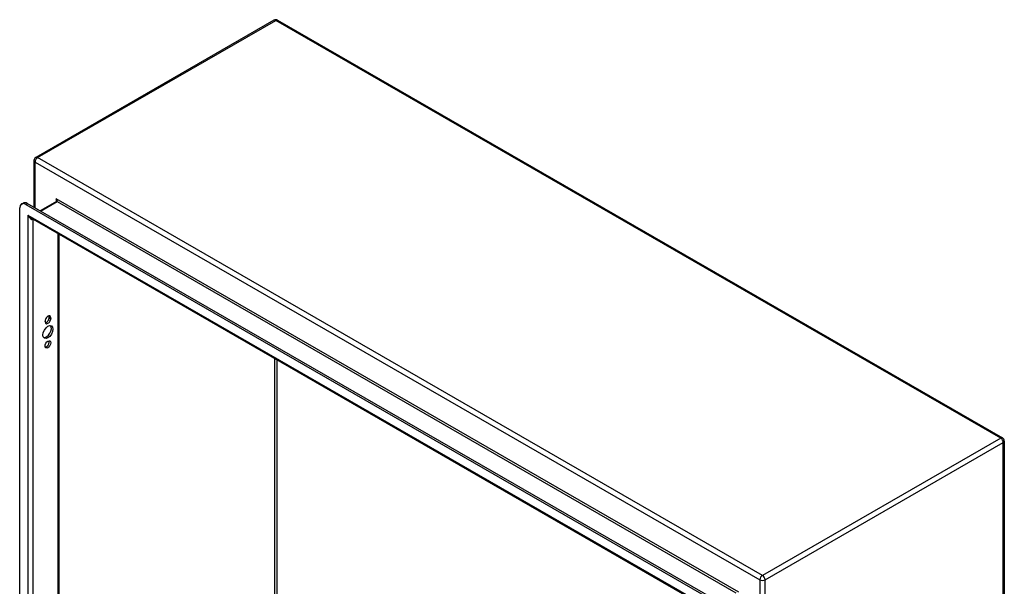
# Model space of a CAD drawing. Header units: inches. Extents: x 14 to 175, y 13 to 97.
# Tile 90 of 90: x 152 to 175, y 83 to 96. Entities that reach past the tile are written whole.
import ezdxf

# ---------------------------------------------------------------- set-up
doc = ezdxf.new("R2010")
doc.units = ezdxf.units.IN
doc.header["$MEASUREMENT"] = 0
doc.layers.add('Visible Edges(ANSI)', color=7, linetype='Continuous', lineweight=25)
doc.layers.add('Visible Tangent Edges(ANSI)', color=7, linetype='Continuous', lineweight=25)

msp = doc.modelspace()

# ---------------------------------------------------------------- linework, layer by layer
at = {"layer": 'Visible Edges(ANSI)'}
for p, q in [((158.025, 96.385), (152.487, 93.196)), ((158.109, 96.385), (174.961, 86.681)), ((152.445, 93.123), (152.445, 92.038)), ((152.114, 53.941), (152.114, 92.025)), ((152.155, 92.115), (152.192, 92.137)), ((152.253, 92.106), (168.221, 82.91)), ((168.259, 82.932), (152.29, 92.127)), ((152.97, 92.172), (152.591, 91.954)), ((168.129, 82.714), (152.38, 91.783)), ((153.025, 91.411), (153.025, 54.324)), ((152.705, 89.382), (152.705, 89.392)), ((152.8, 89.479), (152.8, 89.49)), ((152.837, 89.469), (152.837, 89.458)), ((175.003, 86.608), (175.003, 47.503))]:
    msp.add_line(p, q, dxfattribs=at)
at = {"layer": 'Visible Edges(ANSI)', "flags": 128}
msp.add_lwpolyline([(152.972, 92.185), (152.972, 92.18), (152.971, 92.175), (152.97, 92.173), (152.97, 92.172)], dxfattribs=at)
at = {"layer": 'Visible Edges(ANSI)'}
for centre, start, end in [((158.067, 96.312), 60.064, 119.936), ((152.529, 93.123), 119.936, 180), ((174.919, 86.608), 0, 60.064)]:
    msp.add_arc(centre, 0.084, start, end, dxfattribs=at)
for centre, major_axis, start_param, end_param in [((152.253, 91.945), (-0.098, 0.171), 5.499721, 7.070517), ((152.29, 91.966), (-0.098, 0.171), 5.499721, 6.283185), ((152.771, 89.43), (0.0467, 0.081), 5.495853, 8.637446), ((152.734, 89.452), (0.0467, 0.081), 5.495853, 5.871617), ((152.734, 89.161), (-0.082, -0.143), 0.228681, 2.912911), ((152.771, 89.42), (-0.0467, -0.081), 5.495853, 8.637446), ((152.734, 89.441), (0.0467, 0.081), 3.553161, 5.495853), ((152.734, 88.874), (0.0467, 0.081), 3.553161, 5.871617)]:
    msp.add_ellipse(centre, major_axis=major_axis, ratio=0.578093, start_param=start_param, end_param=end_param, dxfattribs=at)
for centre, major_axis in [((152.771, 89.139), (-0.082, -0.143)), ((152.771, 88.853), (-0.0467, -0.081))]:
    msp.add_ellipse(centre, major_axis=major_axis, ratio=0.578093, dxfattribs=at)
at = {"layer": 'Visible Tangent Edges(ANSI)'}
for p, q in [((152.529, 93.192), (158.067, 96.381)), ((174.919, 86.677), (158.067, 96.381)), ((169.381, 83.487), (152.529, 93.192)), ((152.47, 93.089), (169.321, 83.385)), ((152.47, 92.024), (152.47, 93.089)), ((152.253, 92.106), (152.29, 92.127)), ((152.6, 91.949), (152.985, 92.171)), ((168.828, 83.098), (152.963, 92.234)), ((152.963, 92.234), (152.963, 92.168)), ((152.985, 92.171), (168.762, 83.085)), ((152.305, 91.855), (168.169, 82.719)), ((152.305, 91.855), (152.305, 53.891)), ((152.424, 53.985), (152.424, 91.758)), ((153.001, 91.425), (153.001, 54.318)), ((152.8, 89.49), (152.837, 89.469)), ((152.8, 89.479), (152.837, 89.458)), ((158.045, 57.22), (158.045, 88.52)), ((158.089, 88.495), (158.089, 57.22)), ((174.919, 86.677), (169.381, 83.487)), ((169.44, 83.385), (174.978, 86.574)), ((174.978, 47.469), (174.978, 86.574)), ((169.321, 83.385), (169.321, 44.28)), ((169.44, 44.28), (169.44, 83.385))]:
    msp.add_line(p, q, dxfattribs=at)
for centre, major_axis, ratio, start_param, end_param in [((158.067, 96.312), (-0.0419, 0.0728), 0.578093, 5.499721, 6.283185), ((158.067, 96.312), (0.0419, 0.0728), 0.578093, 0, 0.783464), ((152.529, 93.123), (0.0419, 0.0728), 0.578093, 0.783464, 2.354261), ((152.529, 93.123), (-0.0419, 0.0728), 0.578093, 5.499721, 6.283185), ((152.529, 93.123), (-0.084, 0), 0.575862, 0, 0.785398), ((152.941, 92.221), (0.0455, -0.0494), 0.368738, 6.200036, 7.770832), ((152.941, 92.221), (0.02, -0.0641), 0.368661, 0.86745, 1.652848), ((152.985, 92.145), (-0.0155, 0.0269), 0.578093, 5.499721, 6.283185), ((152.364, 91.889), (0.085, -0.113), 0.482005, 4.655, 5.442332), ((152.364, 91.889), (0.056, -0.13), 0.481973, 4.768324, 6.295176), ((174.919, 86.608), (0.0419, 0.0728), 0.578093, 0, 0.783464), ((174.919, 86.608), (0.0419, -0.0728), 0.578093, 0.787332, 2.358128), ((174.919, 86.608), (0.084, 0), 0.575862, 5.497787, 6.283185), ((169.381, 83.419), (-0.0419, -0.0728), 0.578093, 3.925057, 5.495853), ((169.381, 83.419), (0.084, 0), 0.575862, 3.926991, 5.497787), ((169.381, 83.419), (0.0419, -0.0728), 0.578093, 0.787332, 2.358128)]:
    msp.add_ellipse(centre, major_axis=major_axis, ratio=ratio, start_param=start_param, end_param=end_param, dxfattribs=at)

doc.saveas('drawing.dxf')
